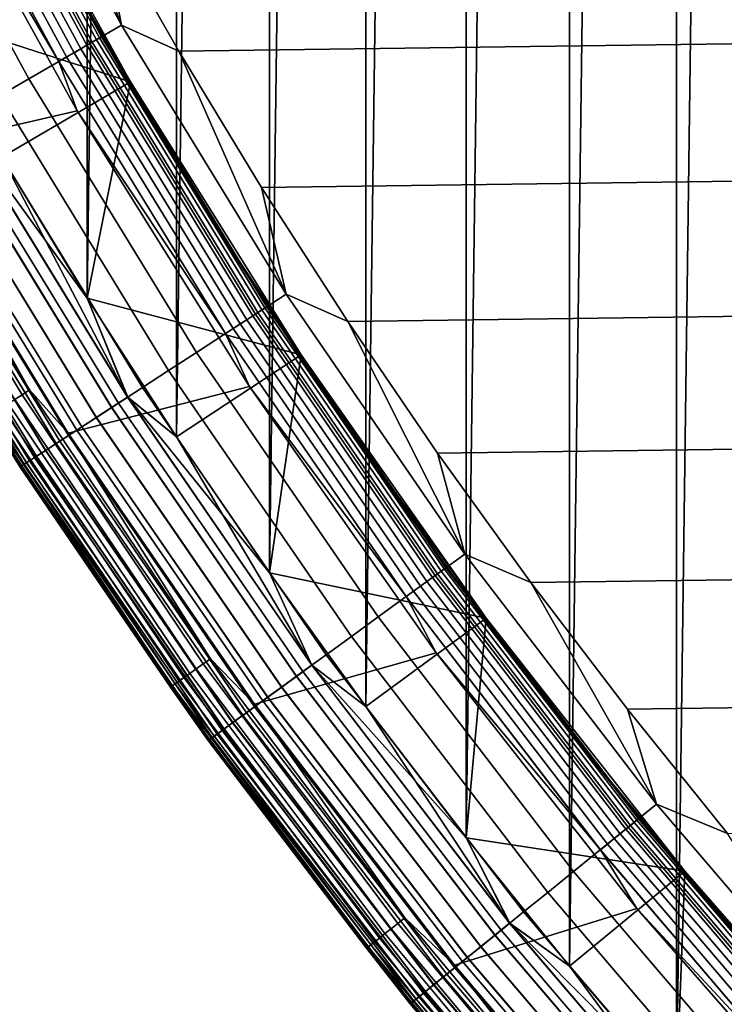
# Model space of a CAD drawing. Header units: metres. Extents: x -22 to 239, y -22 to 22.
# Tile 3 of 256: x -18.03 to -15.64, y -13.53 to -10.19. Entities that reach past the tile are written whole.
import ezdxf

# ---------------------------------------------------------------- set-up
doc = ezdxf.new("R2010")
doc.units = ezdxf.units.M
doc.layers.add('solid_10_151_033_XXX', color=7, linetype='CONTINUOUS')

msp = doc.modelspace()

# ---------------------------------------------------------------- linework, layer by layer
at = {"layer": 'solid_10_151_033_XXX'}
for points in [[(-15.805073, -13.827495, 0.8), (-15.805086, 13.827479, 0.8), (-15.431365, 14.243348, 0.8)], [(-15.43135, -14.243364, 0.8), (-15.805073, -13.827495, 0.8), (-15.431365, 14.243348, 0.8)], [(-16.167583, -13.401836, 0.8), (-16.167597, 13.401821, 0.8), (-15.805086, 13.827479, 0.8)], [(-15.805073, -13.827495, 0.8), (-16.167583, -13.401836, 0.8), (-15.805086, 13.827479, 0.8)], [(-16.518682, -12.966614, 0.8), (-16.518694, 12.966599, 0.8), (-16.167597, 13.401821, 0.8)], [(-16.167583, -13.401836, 0.8), (-16.518682, -12.966614, 0.8), (-16.167597, 13.401821, 0.8)], [(-16.858013, -12.522273, 0.8), (-16.858023, 12.52226, 0.8), (-16.518694, 12.966599, 0.8)], [(-16.518682, -12.966614, 0.8), (-16.858013, -12.522273, 0.8), (-16.518694, 12.966599, 0.8)], [(-17.18544, -12.068995, 0.8), (-17.185448, 12.068983, 0.8), (-16.858023, 12.52226, 0.8)], [(-16.858013, -12.522273, 0.8), (-17.18544, -12.068995, 0.8), (-16.858023, 12.52226, 0.8)], [(-17.500664, -11.607183, 0.8), (-17.500671, 11.607172, 0.8), (-17.185448, 12.068983, 0.8)], [(-17.18544, -12.068995, 0.8), (-17.500664, -11.607183, 0.8), (-17.185448, 12.068983, 0.8)], [(-17.803457, -11.137186, 0.8), (-17.803465, 11.137174, 0.8), (-17.500671, 11.607172, 0.8)], [(-17.500664, -11.607183, 0.8), (-17.803457, -11.137186, 0.8), (-17.500671, 11.607172, 0.8)], [(-18.093668, -10.659227, 0.8), (-18.093681, 10.659207, 0.8), (-17.803465, 11.137174, 0.8)], [(-17.803457, -11.137186, 0.8), (-18.093668, -10.659227, 0.8), (-17.803465, 11.137174, 0.8)], [(-17.687538, -10.211905, 269.943604), (-18.197748, -9.272216, 269.943604), (-18.308418, -9.328606, 269.924103), (-17.795107, -10.27401, 269.924103)], [(-17.687538, -10.211905, 269.943604), (-18.016691, -9.353543, 269.950012), (-18.197748, -9.272216, 269.943604)], [(-18.274364, -9.311254, 213.388168), (-17.762007, -10.254899, 213.388168), (-17.772423, -10.260914, 213.359146), (-18.285082, -9.316714, 213.359146)], [(-17.762007, -10.254899, 213.388168), (-18.274364, -9.311254, 213.388168), (-18.267828, -9.307923, 213.418716), (-17.755653, -10.251231, 213.418716)], [(-17.755653, -10.251231, 213.418716), (-18.267828, -9.307923, 213.418716), (-18.265635, -9.306806, 213.449997), (-17.753521, -10.25, 213.449997)], [(-17.932804, -9.932996, 213.25), (-17.753521, -10.25, 213.449997), (-18.265635, -9.306806, 213.449997)], [(-17.795107, -10.27401, 269.924103), (-18.308418, -9.328606, 269.924103), (-18.416664, -9.383759, 269.891693), (-17.900316, -10.334753, 269.891693)], [(-18.339205, -9.344292, 213.288101), (-17.825029, -10.291285, 213.288101), (-17.848238, -10.304685, 213.271713), (-18.363083, -9.356458, 213.271713)], [(-18.317907, -9.33344, 213.308487), (-17.804329, -10.279334, 213.308487), (-17.825029, -10.291285, 213.288101), (-18.339205, -9.344292, 213.288101)], [(-18.299717, -9.324171, 213.332367), (-17.786648, -10.269126, 213.332367), (-17.804329, -10.279334, 213.308487), (-18.317907, -9.33344, 213.308487)], [(-18.285082, -9.316714, 213.359146), (-17.772423, -10.260914, 213.359146), (-17.786648, -10.269126, 213.332367), (-18.299717, -9.324171, 213.332367)], [(-18.388954, -9.36964, 213.25972), (-17.873384, -10.319202, 213.25972), (-17.899845, -10.33448, 213.252426), (-18.41618, -9.383512, 213.252426)], [(-18.363083, -9.356458, 213.271713), (-17.848238, -10.304685, 213.271713), (-17.873384, -10.319202, 213.25972), (-18.388954, -9.36964, 213.25972)], [(-17.687538, -10.211905, 269.943604), (-17.761213, -9.830017, 269.950012), (-18.016691, -9.353543, 269.950012)], [(-17.493086, -10.299607, 269.950012), (17.761211, -9.830024, 269.950012), (18.016687, -9.35355, 269.950012), (-17.761213, -9.830017, 269.950012)], [(-17.900316, -10.334753, 269.891693), (-18.416664, -9.383759, 269.891693), (-18.521296, -9.437072, 269.846771), (-18.002014, -10.393468, 269.846771)], [(-18.41618, -9.383512, 213.252426), (-17.899845, -10.33448, 213.252426), (-18.372084, -9.537113, 213.25)], [(-18.002014, -10.393468, 269.846771), (-18.521296, -9.437072, 269.846771), (-18.621164, -9.487957, 269.789795), (-18.099083, -10.449511, 269.789795)], [(-17.656637, -10.404134, 212.800003), (-18.185379, -9.449594, 212.800003), (-18.371016, -10.173775, 212.800003)], [(-17.656652, -10.404104, 213.25), (-18.18536, -9.449625, 213.25), (-18.185379, -9.449594, 212.800003), (-17.656637, -10.404134, 212.800003)], [(-17.932804, -9.932996, 213.25), (-18.18536, -9.449625, 213.25), (-17.656652, -10.404104, 213.25)], [(-18.372084, -9.537113, 213.25), (-17.8382, -10.501841, 213.25), (-18.450424, -10.642923, 213.25), (-18.982393, -9.66223, 213.25)], [(-17.899845, -10.33448, 213.252426), (-17.8382, -10.501841, 213.25), (-18.372084, -9.537113, 213.25)], [(-17.687538, -10.211905, 269.943604), (-17.493086, -10.299607, 269.950012), (-17.761213, -9.830017, 269.950012)], [(-17.212582, -10.761828, 269.950012), (17.493082, -10.299614, 269.950012), (17.761211, -9.830024, 269.950012), (-17.493086, -10.299607, 269.950012)], [(-17.661932, -10.407025, 213.25), (-17.932804, -9.932996, 213.25), (-17.656652, -10.404104, 213.25)], [(-17.661932, -10.407025, 213.25), (-17.753521, -10.25, 213.449997), (-17.932804, -9.932996, 213.25)], [(-18.243053, -10.532632, 212.795715), (-18.093679, -10.659208, 212.800003), (-17.656637, -10.404134, 212.800003), (-18.371016, -10.173775, 212.800003)], [(-17.128847, -11.123604, 269.943604), (-17.687538, -10.211905, 269.943604), (-17.795107, -10.27401, 269.924103), (-17.233019, -11.191253, 269.924103)], [(-17.128847, -11.123604, 269.943604), (-17.493086, -10.299607, 269.950012), (-17.687538, -10.211905, 269.943604)], [(-17.233019, -11.191253, 269.924103), (-17.795107, -10.27401, 269.924103), (-17.900316, -10.334753, 269.891693), (-17.334906, -11.25742, 269.891693)], [(-17.804329, -10.279334, 213.308487), (-17.241949, -11.197053, 213.308487), (-17.261995, -11.210072, 213.288101), (-17.825029, -10.291285, 213.288101)], [(-17.786648, -10.269126, 213.332367), (-17.224827, -11.185934, 213.332367), (-17.241949, -11.197053, 213.308487), (-17.804329, -10.279334, 213.308487)], [(-17.772423, -10.260914, 213.359146), (-17.211052, -11.176989, 213.359146), (-17.224827, -11.185934, 213.332367), (-17.786648, -10.269126, 213.332367)], [(-17.762007, -10.254899, 213.388168), (-17.200964, -11.170437, 213.388168), (-17.211052, -11.176989, 213.359146), (-17.772423, -10.260914, 213.359146)], [(-17.200964, -11.170437, 213.388168), (-17.762007, -10.254899, 213.388168), (-17.755653, -10.251231, 213.418716), (-17.194811, -11.166441, 213.418716)], [(-17.194811, -11.166441, 213.418716), (-17.755653, -10.251231, 213.418716), (-17.753521, -10.25, 213.449997), (-17.192747, -11.1651, 213.449997)], [(-17.378498, -10.873713, 213.25), (-17.192747, -11.1651, 213.449997), (-17.753521, -10.25, 213.449997)], [(-17.378498, -10.873713, 213.25), (-17.753521, -10.25, 213.449997), (-17.661932, -10.407025, 213.25)], [(-17.848238, -10.304685, 213.271713), (-17.284472, -11.224668, 213.271713), (-17.308823, -11.240481, 213.25972), (-17.873384, -10.319202, 213.25972)], [(-17.825029, -10.291285, 213.288101), (-17.261995, -11.210072, 213.288101), (-17.284472, -11.224668, 213.271713), (-17.848238, -10.304685, 213.271713)], [(-17.128847, -11.123604, 269.943604), (-17.212582, -10.761828, 269.950012), (-17.493086, -10.299607, 269.950012)], [(-16.919888, -11.21639, 269.950012), (17.212578, -10.761835, 269.950012), (17.493082, -10.299614, 269.950012), (-17.212582, -10.761828, 269.950012)], [(-17.334906, -11.25742, 269.891693), (-17.900316, -10.334753, 269.891693), (-18.002014, -10.393468, 269.846771), (-17.433392, -11.321377, 269.846771)], [(-17.873384, -10.319202, 213.25972), (-17.308823, -11.240481, 213.25972), (-17.33445, -11.257123, 213.252426), (-17.899845, -10.33448, 213.252426)], [(-17.899845, -10.33448, 213.252426), (-17.33445, -11.257123, 213.252426), (-17.8382, -10.501841, 213.25)], [(-17.433392, -11.321377, 269.846771), (-18.002014, -10.393468, 269.846771), (-18.099083, -10.449511, 269.789795), (-17.527393, -11.382422, 269.789795)], [(-17.656637, -10.404134, 212.800003), (-18.093679, -10.659208, 212.800003), (-17.803463, -11.137175, 212.800003)], [(-17.07795, -11.329003, 212.800003), (-17.656637, -10.404134, 212.800003), (-17.803463, -11.137175, 212.800003)], [(-17.378498, -10.873713, 213.25), (-17.661932, -10.407025, 213.25), (-17.656652, -10.404104, 213.25)], [(-17.077923, -11.329049, 213.25), (-17.656652, -10.404104, 213.25), (-17.656637, -10.404134, 212.800003), (-17.07795, -11.329003, 212.800003)], [(-17.378498, -10.873713, 213.25), (-17.656652, -10.404104, 213.25), (-17.077923, -11.329049, 213.25)], [(-17.527393, -11.382422, 269.789795), (-18.099083, -10.449511, 269.789795), (-18.190456, -10.502264, 269.721405), (-17.615881, -11.439886, 269.721405)], [(-18.024593, -11.464814, 213.259796), (-18.590889, -10.521729, 213.259796), (-18.564304, -10.506684, 213.252457), (-17.998819, -11.448421, 213.252457)], [(-17.998819, -11.448421, 213.252457), (-18.564304, -10.506684, 213.252457), (-18.450424, -10.642923, 213.25)], [(-17.8382, -10.501841, 213.25), (-17.253687, -11.436793, 213.25), (-17.867847, -11.594396, 213.25), (-18.450424, -10.642923, 213.25)], [(-17.615881, -11.439886, 269.721405), (-18.190456, -10.502264, 269.721405), (-18.275131, -10.551151, 269.642365), (-17.69788, -11.493138, 269.642365)], [(-17.33445, -11.257123, 213.252426), (-17.253687, -11.436793, 213.25), (-17.8382, -10.501841, 213.25)], [(-18.04908, -11.48039, 213.27182), (-18.616144, -10.536024, 213.27182), (-18.590889, -10.521729, 213.259796), (-18.024593, -11.464814, 213.259796)], [(-17.666817, -11.472964, 212.795715), (-18.243053, -10.532632, 212.795715), (-18.29866, -10.564736, 212.782944), (-17.720667, -11.507936, 212.782944)], [(-17.720137, -11.507591, 0.816885), (-18.298113, -10.564421, 0.816885), (-18.242491, -10.532307, 0.804193), (-17.666271, -11.472611, 0.804193)], [(-17.666817, -11.472964, 212.795715), (-18.093679, -10.659208, 212.800003), (-18.243053, -10.532632, 212.795715)], [(-18.242491, -10.532307, 0.804193), (-18.093668, -10.659227, 0.8), (-17.803457, -11.137186, 0.8)], [(-17.666271, -11.472611, 0.804193), (-18.242491, -10.532307, 0.804193), (-17.803457, -11.137186, 0.8)], [(-17.720667, -11.507936, 212.782944), (-18.29866, -10.564736, 212.782944), (-18.352345, -10.595732, 212.761887), (-17.772655, -11.541698, 212.761887)], [(-17.69788, -11.493138, 269.642365), (-18.275131, -10.551151, 269.642365), (-18.352177, -10.595634, 269.553528), (-17.772493, -11.541593, 269.553528)], [(-17.772148, -11.541368, 0.83786), (-18.351822, -10.595428, 0.83786), (-18.298113, -10.564421, 0.816885), (-17.720137, -11.507591, 0.816885)], [(-17.772493, -11.541593, 269.553528), (-18.352177, -10.595634, 269.553528), (-18.420752, -10.635225, 269.455841), (-17.838902, -11.584718, 269.455841)], [(-17.772655, -11.541698, 212.761887), (-18.352345, -10.595732, 212.761887), (-18.403187, -10.625085, 212.73291), (-17.821892, -11.573672, 212.73291)], [(-17.821417, -11.573363, 0.866758), (-18.402697, -10.624802, 0.866758), (-18.351822, -10.595428, 0.83786), (-17.772148, -11.541368, 0.83786)], [(-17.838902, -11.584718, 269.455841), (-18.420752, -10.635225, 269.455841), (-18.480099, -10.66949, 269.350433), (-17.896374, -11.622041, 269.350433)], [(-17.998819, -11.448421, 213.252457), (-18.450424, -10.642923, 213.25), (-17.867847, -11.594396, 213.25)], [(-17.821892, -11.573672, 212.73291), (-18.403187, -10.625085, 212.73291), (-18.450315, -10.652294, 212.696518), (-17.867531, -11.603311, 212.696518)], [(-17.867096, -11.603027, 0.903084), (-18.449865, -10.652035, 0.903084), (-18.402697, -10.624802, 0.866758), (-17.821417, -11.573363, 0.866758)], [(-17.908791, -11.630105, 212.65332), (-18.49292, -10.676892, 212.65332), (-18.530272, -10.698458, 212.604065), (-17.944963, -11.653596, 212.604065)], [(-17.94463, -11.653378, 0.995412), (-18.529928, -10.698258, 0.995412), (-18.492519, -10.676661, 0.946215), (-17.908403, -11.629852, 0.946215)], [(-17.896374, -11.622041, 269.350433), (-18.480099, -10.66949, 269.350433), (-18.529568, -10.69805, 269.238434), (-17.944281, -11.653152, 269.238434)], [(-17.867531, -11.603311, 212.696518), (-18.450315, -10.652294, 212.696518), (-18.49292, -10.676892, 212.65332), (-17.908791, -11.630105, 212.65332)], [(-17.908403, -11.629852, 0.946215), (-18.492519, -10.676661, 0.946215), (-18.449865, -10.652035, 0.903084), (-17.867096, -11.603027, 0.903084)], [(-17.666817, -11.472964, 212.795715), (-17.803463, -11.137175, 212.800003), (-18.093679, -10.659208, 212.800003)], [(-17.97543, -11.67338, 212.549606), (-18.561731, -10.71662, 212.549606), (-18.586758, -10.73107, 212.49086), (-17.999664, -11.689119, 212.49086)], [(-17.999454, -11.688983, 1.108537), (-18.586542, -10.730945, 1.108537), (-18.561449, -10.716457, 1.04983), (-17.975155, -11.673202, 1.04983)], [(-17.944281, -11.653152, 269.238434), (-18.529568, -10.69805, 269.238434), (-18.568615, -10.720595, 269.121063), (-17.982096, -11.677709, 269.121063)], [(-17.944963, -11.653596, 212.604065), (-18.530272, -10.698458, 212.604065), (-18.561731, -10.71662, 212.549606), (-17.97543, -11.67338, 212.549606)], [(-17.975155, -11.673202, 1.04983), (-18.561449, -10.716457, 1.04983), (-18.529928, -10.698258, 0.995412), (-17.94463, -11.653378, 0.995412)], [(-18.615841, -10.747861, 1.234737), (-18.02783, -11.70741, 1.234737), (-18.031418, -11.70974, 1.3), (-18.619547, -10.75, 1.3)], [(-18.027901, -11.707456, 212.364609), (-18.615915, -10.747904, 212.364609), (-18.619547, -10.75, 212.300003), (-18.031418, -11.70974, 212.300003)], [(-18.031418, -11.70974, 212.300003), (-18.619547, -10.75, 212.300003), (-18.619547, -10.75, 1.3), (-18.031418, -11.70974, 1.3)], [(-18.619547, -10.75, 213.449997), (-18.031418, -11.709739, 213.449997), (-18.031412, -11.709745, 268.75), (-18.619543, -10.750007, 268.75)], [(-18.13913, -11.537667, 213.418961), (-18.031418, -11.709739, 213.449997), (-18.619547, -10.75, 213.449997)], [(-18.025904, -11.706159, 268.875427), (-18.613853, -10.746713, 268.875427), (-18.619543, -10.750007, 268.75), (-18.031412, -11.709745, 268.75)], [(-18.017256, -11.700543, 212.428833), (-18.604923, -10.741557, 212.428833), (-18.615915, -10.747904, 212.364609), (-18.027901, -11.707456, 212.364609)], [(-18.02783, -11.70741, 1.234737), (-18.615841, -10.747861, 1.234737), (-18.604776, -10.741473, 1.170527), (-18.017115, -11.700451, 1.170527)], [(-18.009403, -11.695443, 268.999603), (-18.596813, -10.736876, 268.999603), (-18.613853, -10.746713, 268.875427), (-18.025904, -11.706159, 268.875427)], [(-17.999664, -11.689119, 212.49086), (-18.586758, -10.73107, 212.49086), (-18.604923, -10.741557, 212.428833), (-18.017256, -11.700543, 212.428833)], [(-18.017115, -11.700451, 1.170527), (-18.604776, -10.741473, 1.170527), (-18.586542, -10.730945, 1.108537), (-17.999454, -11.688983, 1.108537)], [(-17.982096, -11.677709, 269.121063), (-18.568615, -10.720595, 269.121063), (-18.596813, -10.736876, 268.999603), (-18.009403, -11.695443, 268.999603)], [(-17.128847, -11.123604, 269.943604), (-16.919888, -11.21639, 269.950012), (-17.212582, -10.761828, 269.950012)], [(-16.615171, -11.663021, 269.950012), (16.919884, -11.216396, 269.950012), (17.212578, -10.761835, 269.950012), (-16.919888, -11.21639, 269.950012)], [(-17.082794, -11.332615, 213.25), (-17.378498, -10.873713, 213.25), (-17.077923, -11.329049, 213.25)], [(-17.082794, -11.332615, 213.25), (-17.192747, -11.1651, 213.449997), (-17.378498, -10.873713, 213.25)], [(-17.666817, -11.472964, 212.795715), (-17.500671, -11.607172, 212.800003), (-17.07795, -11.329003, 212.800003), (-17.803463, -11.137175, 212.800003)], [(-17.666271, -11.472611, 0.804193), (-17.803457, -11.137186, 0.8), (-17.500664, -11.607183, 0.8)], [(-16.523209, -12.004814, 269.943604), (-17.128847, -11.123604, 269.943604), (-17.233019, -11.191253, 269.924103), (-16.623697, -12.077823, 269.924103)], [(-16.523209, -12.004814, 269.943604), (-16.919888, -11.21639, 269.950012), (-17.128847, -11.123604, 269.943604)], [(-17.211052, -11.176989, 213.359146), (-16.602507, -12.062428, 213.359146), (-16.615795, -12.072082, 213.332367), (-17.224827, -11.185934, 213.332367)], [(-17.200964, -11.170437, 213.388168), (-16.592775, -12.055357, 213.388168), (-16.602507, -12.062428, 213.359146), (-17.211052, -11.176989, 213.359146)], [(-16.592775, -12.055357, 213.388168), (-17.200964, -11.170437, 213.388168), (-17.194811, -11.166441, 213.418716), (-16.58684, -12.051045, 213.418716)], [(-16.58684, -12.051045, 213.418716), (-17.194811, -11.166441, 213.418716), (-17.192747, -11.1651, 213.449997), (-16.584848, -12.049598, 213.449997)], [(-16.77508, -11.783322, 213.25), (-16.584848, -12.049598, 213.449997), (-17.192747, -11.1651, 213.449997)], [(-16.77508, -11.783322, 213.25), (-17.192747, -11.1651, 213.449997), (-17.082794, -11.332615, 213.25)], [(-16.623697, -12.077823, 269.924103), (-17.233019, -11.191253, 269.924103), (-17.334906, -11.25742, 269.891693), (-16.721981, -12.149231, 269.891693)], [(-17.261995, -11.210072, 213.288101), (-16.651649, -12.098131, 213.288101), (-16.67333, -12.113884, 213.271713), (-17.284472, -11.224668, 213.271713)], [(-17.241949, -11.197053, 213.308487), (-16.632311, -12.084082, 213.308487), (-16.651649, -12.098131, 213.288101), (-17.261995, -11.210072, 213.288101)], [(-17.224827, -11.185934, 213.332367), (-16.615795, -12.072082, 213.332367), (-16.632311, -12.084082, 213.308487), (-17.241949, -11.197053, 213.308487)], [(-16.523209, -12.004814, 269.943604), (-16.615171, -11.663021, 269.950012), (-16.919888, -11.21639, 269.950012)], [(-16.298723, -12.101304, 269.950012), (16.615166, -11.663028, 269.950012), (16.919884, -11.216396, 269.950012), (-16.615171, -11.663021, 269.950012)], [(-17.308823, -11.240481, 213.25972), (-16.696821, -12.130951, 213.25972), (-16.72154, -12.148911, 213.252426), (-17.33445, -11.257123, 213.252426)], [(-17.284472, -11.224668, 213.271713), (-16.67333, -12.113884, 213.271713), (-16.696821, -12.130951, 213.25972), (-17.308823, -11.240481, 213.25972)], [(-16.721981, -12.149231, 269.891693), (-17.334906, -11.25742, 269.891693), (-17.433392, -11.321377, 269.846771), (-16.816984, -12.218254, 269.846771)], [(-17.33445, -11.257123, 213.252426), (-16.72154, -12.148911, 213.252426), (-17.253687, -11.436793, 213.25)], [(-16.816984, -12.218254, 269.846771), (-17.433392, -11.321377, 269.846771), (-17.527393, -11.382422, 269.789795), (-16.907663, -12.284136, 269.789795)], [(-17.07795, -11.329003, 212.800003), (-17.500671, -11.607172, 212.800003), (-17.18545, -12.068983, 212.800003)], [(-16.450748, -12.221934, 212.800003), (-17.07795, -11.329003, 212.800003), (-17.18545, -12.068983, 212.800003)], [(-17.082794, -11.332615, 213.25), (-17.077923, -11.329049, 213.25), (-16.770258, -11.779695, 213.25), (-16.77508, -11.783322, 213.25)], [(-16.770258, -11.779695, 213.25), (-17.077923, -11.329049, 213.25), (-17.07795, -11.329003, 212.800003), (-16.450748, -12.221934, 212.800003)], [(-16.907663, -12.284136, 269.789795), (-17.527393, -11.382422, 269.789795), (-17.615881, -11.439886, 269.721405), (-16.993021, -12.346152, 269.721405)], [(-17.4105, -12.377497, 213.259796), (-18.024593, -11.464814, 213.259796), (-17.998819, -11.448421, 213.252457), (-17.385603, -12.359797, 213.252457)], [(-17.385603, -12.359797, 213.252457), (-17.998819, -11.448421, 213.252457), (-17.867847, -11.594396, 213.25)], [(-17.253687, -11.436793, 213.25), (-16.620275, -12.339223, 213.25), (-17.236294, -12.513997, 213.25), (-17.867847, -11.594396, 213.25)], [(-16.993021, -12.346152, 269.721405), (-17.615881, -11.439886, 269.721405), (-17.69788, -11.493138, 269.642365), (-17.072121, -12.403623, 269.642365)], [(-16.72154, -12.148911, 213.252426), (-16.620275, -12.339223, 213.25), (-17.253687, -11.436793, 213.25)], [(-17.455978, -12.409828, 213.288254), (-18.071676, -11.494762, 213.288254), (-18.04908, -11.48039, 213.27182), (-17.434153, -12.394312, 213.27182)], [(-17.434153, -12.394312, 213.27182), (-18.04908, -11.48039, 213.27182), (-18.024593, -11.464814, 213.259796), (-17.4105, -12.377497, 213.259796)], [(-17.042156, -12.381851, 212.795715), (-17.666817, -11.472964, 212.795715), (-17.720667, -11.507936, 212.782944), (-17.094103, -12.419593, 212.782944)], [(-17.093592, -12.419221, 0.816885), (-17.720137, -11.507591, 0.816885), (-17.666271, -11.472611, 0.804193), (-17.041632, -12.38147, 0.804193)], [(-17.042156, -12.381851, 212.795715), (-17.500671, -11.607172, 212.800003), (-17.666817, -11.472964, 212.795715)], [(-17.666271, -11.472611, 0.804193), (-17.500664, -11.607183, 0.8), (-17.18544, -12.068995, 0.8)], [(-17.041632, -12.38147, 0.804193), (-17.666271, -11.472611, 0.804193), (-17.18544, -12.068995, 0.8)], [(-17.505413, -12.444973, 213.359375), (-18.122854, -11.527315, 213.359375), (-18.109022, -11.518517, 213.332565), (-17.492054, -12.435475, 213.332565)], [(-17.492054, -12.435475, 213.332565), (-18.109022, -11.518517, 213.332565), (-18.091822, -11.507577, 213.30867), (-17.475439, -12.423663, 213.30867)], [(-17.475439, -12.423663, 213.30867), (-18.091822, -11.507577, 213.30867), (-18.071676, -11.494762, 213.288254), (-17.455978, -12.409828, 213.288254)], [(-17.094103, -12.419593, 212.782944), (-17.720667, -11.507936, 212.782944), (-17.772655, -11.541698, 212.761887), (-17.144253, -12.456029, 212.761887)], [(-17.072121, -12.403623, 269.642365), (-17.69788, -11.493138, 269.642365), (-17.772493, -11.541593, 269.553528), (-17.144096, -12.455915, 269.553528)], [(-17.143764, -12.455674, 0.83786), (-17.772148, -11.541368, 0.83786), (-17.720137, -11.507591, 0.816885), (-17.093592, -12.419221, 0.816885)], [(-17.521133, -12.456149, 213.418961), (-18.13913, -11.537667, 213.418961), (-18.132973, -11.533751, 213.388412), (-17.515186, -12.451921, 213.388412)], [(-17.521133, -12.456149, 213.418961), (-18.031418, -11.709739, 213.449997), (-18.13913, -11.537667, 213.418961)], [(-17.515186, -12.451921, 213.388412), (-18.132973, -11.533751, 213.388412), (-18.122854, -11.527315, 213.359375), (-17.505413, -12.444973, 213.359375)], [(-17.144096, -12.455915, 269.553528), (-17.772493, -11.541593, 269.553528), (-17.838902, -11.584718, 269.455841), (-17.208157, -12.502458, 269.455841)], [(-17.144253, -12.456029, 212.761887), (-17.772655, -11.541698, 212.761887), (-17.821892, -11.573672, 212.73291), (-17.19175, -12.490537, 212.73291)], [(-17.19129, -12.490203, 0.866758), (-17.821417, -11.573363, 0.866758), (-17.772148, -11.541368, 0.83786), (-17.143764, -12.455674, 0.83786)], [(-17.208157, -12.502458, 269.455841), (-17.838902, -11.584718, 269.455841), (-17.896374, -11.622041, 269.350433), (-17.263597, -12.542737, 269.350433)], [(-17.19175, -12.490537, 212.73291), (-17.821892, -11.573672, 212.73291), (-17.867531, -11.603311, 212.696518), (-17.235775, -12.522523, 212.696518)], [(-17.235353, -12.522218, 0.903084), (-17.867096, -11.603027, 0.903084), (-17.821417, -11.573363, 0.866758), (-17.19129, -12.490203, 0.866758)], [(-17.235775, -12.522523, 212.696518), (-17.867531, -11.603311, 212.696518), (-17.908791, -11.630105, 212.65332), (-17.275576, -12.551439, 212.65332)], [(-17.2752, -12.551167, 0.946215), (-17.908403, -11.629852, 0.946215), (-17.867096, -11.603027, 0.903084), (-17.235353, -12.522218, 0.903084)], [(-17.385603, -12.359797, 213.252457), (-17.867847, -11.594396, 213.25), (-17.236294, -12.513997, 213.25)], [(-17.042156, -12.381851, 212.795715), (-17.18545, -12.068983, 212.800003), (-17.500671, -11.607172, 212.800003)], [(-17.275576, -12.551439, 212.65332), (-17.908791, -11.630105, 212.65332), (-17.944963, -11.653596, 212.604065), (-17.310469, -12.576792, 212.604065)], [(-17.310146, -12.576557, 0.995412), (-17.94463, -11.653378, 0.995412), (-17.908403, -11.629852, 0.946215), (-17.2752, -12.551167, 0.946215)], [(-17.263597, -12.542737, 269.350433), (-17.896374, -11.622041, 269.350433), (-17.944281, -11.653152, 269.238434), (-17.309809, -12.576313, 269.238434)], [(-17.346287, -12.602816, 269.121063), (-17.982096, -11.677709, 269.121063), (-18.009403, -11.695443, 268.999603), (-17.372629, -12.621954, 268.999603)], [(-17.339857, -12.598144, 212.549606), (-17.97543, -11.67338, 212.549606), (-17.999664, -11.689119, 212.49086), (-17.363235, -12.615129, 212.49086)], [(-17.363033, -12.614983, 1.108537), (-17.999454, -11.688983, 1.108537), (-17.975155, -11.673202, 1.04983), (-17.339592, -12.597951, 1.04983)], [(-17.309809, -12.576313, 269.238434), (-17.944281, -11.653152, 269.238434), (-17.982096, -11.677709, 269.121063), (-17.346287, -12.602816, 269.121063)], [(-17.310469, -12.576792, 212.604065), (-17.944963, -11.653596, 212.604065), (-17.97543, -11.67338, 212.549606), (-17.339857, -12.598144, 212.549606)], [(-17.339592, -12.597951, 1.04983), (-17.975155, -11.673202, 1.04983), (-17.94463, -11.653378, 0.995412), (-17.310146, -12.576557, 0.995412)], [(-16.523209, -12.004814, 269.943604), (-16.298723, -12.101304, 269.950012), (-16.615171, -11.663021, 269.950012)], [(-15.970719, -12.531007, 269.950012), (16.298719, -12.10131, 269.950012), (16.615166, -11.663028, 269.950012), (-16.298723, -12.101304, 269.950012)], [(-18.02783, -11.70741, 1.234737), (-17.390406, -12.634869, 1.234737), (-17.393866, -12.637383, 1.3), (-18.031418, -11.70974, 1.3)], [(-17.390474, -12.634918, 212.364609), (-18.027901, -11.707456, 212.364609), (-18.031418, -11.70974, 212.300003), (-17.393866, -12.637383, 212.300003)], [(-18.031418, -11.709739, 213.449997), (-17.393866, -12.637383, 213.449997), (-17.393862, -12.637389, 268.75), (-18.031412, -11.709745, 268.75)], [(-17.521133, -12.456149, 213.418961), (-17.393866, -12.637383, 213.449997), (-18.031418, -11.709739, 213.449997)], [(-17.393866, -12.637383, 212.300003), (-18.031418, -11.70974, 212.300003), (-18.031418, -11.70974, 1.3), (-17.393866, -12.637383, 1.3)], [(-17.388548, -12.633519, 268.875427), (-18.025904, -11.706159, 268.875427), (-18.031412, -11.709745, 268.75), (-17.393862, -12.637389, 268.75)], [(-17.380205, -12.627459, 212.428833), (-18.017256, -11.700543, 212.428833), (-18.027901, -11.707456, 212.364609), (-17.390474, -12.634918, 212.364609)], [(-17.390406, -12.634869, 1.234737), (-18.02783, -11.70741, 1.234737), (-18.017115, -11.700451, 1.170527), (-17.380068, -12.627358, 1.170527)], [(-17.372629, -12.621954, 268.999603), (-18.009403, -11.695443, 268.999603), (-18.025904, -11.706159, 268.875427), (-17.388548, -12.633519, 268.875427)], [(-17.363235, -12.615129, 212.49086), (-17.999664, -11.689119, 212.49086), (-18.017256, -11.700543, 212.428833), (-17.380205, -12.627459, 212.428833)], [(-17.380068, -12.627358, 1.170527), (-18.017115, -11.700451, 1.170527), (-17.999454, -11.688983, 1.108537), (-17.363033, -12.614983, 1.108537)], [(-16.77508, -11.783322, 213.25), (-16.770258, -11.779695, 213.25), (-16.45075, -12.22193, 213.25), (-16.455645, -12.225461, 213.25)], [(-16.455645, -12.225461, 213.25), (-16.584848, -12.049598, 213.449997), (-16.77508, -11.783322, 213.25)], [(-16.45075, -12.22193, 213.25), (-16.770258, -11.779695, 213.25), (-16.450748, -12.221934, 212.800003)], [(-15.872281, -12.85312, 269.943604), (-16.523209, -12.004814, 269.943604), (-16.623697, -12.077823, 269.924103), (-15.96881, -12.931287, 269.924103)], [(-15.872281, -12.85312, 269.943604), (-16.298723, -12.101304, 269.950012), (-16.523209, -12.004814, 269.943604)], [(-15.939107, -12.907234, 213.388168), (-16.592775, -12.055357, 213.388168), (-16.58684, -12.051045, 213.418716), (-15.933406, -12.902617, 213.418716)], [(-15.933406, -12.902617, 213.418716), (-16.58684, -12.051045, 213.418716), (-16.584848, -12.049598, 213.449997), (-15.931492, -12.901068, 213.449997)], [(-16.124516, -12.658987, 213.25), (-15.931492, -12.901068, 213.449997), (-16.584848, -12.049598, 213.449997)], [(-16.124516, -12.658987, 213.25), (-16.584848, -12.049598, 213.449997), (-16.455645, -12.225461, 213.25)], [(-17.042156, -12.381851, 212.795715), (-16.858025, -12.522259, 212.800003), (-16.450748, -12.221934, 212.800003), (-17.18545, -12.068983, 212.800003)], [(-17.041632, -12.38147, 0.804193), (-17.18544, -12.068995, 0.8), (-16.858013, -12.522273, 0.8)], [(-15.96881, -12.931287, 269.924103), (-16.623697, -12.077823, 269.924103), (-16.721981, -12.149231, 269.891693), (-16.063223, -13.007741, 269.891693)], [(-16.632311, -12.084082, 213.308487), (-15.977085, -12.937988, 213.308487), (-15.995661, -12.953031, 213.288101), (-16.651649, -12.098131, 213.288101)], [(-16.615795, -12.072082, 213.332367), (-15.96122, -12.92514, 213.332367), (-15.977085, -12.937988, 213.308487), (-16.632311, -12.084082, 213.308487)], [(-16.602507, -12.062428, 213.359146), (-15.948455, -12.914804, 213.359146), (-15.96122, -12.92514, 213.332367), (-16.615795, -12.072082, 213.332367)], [(-16.592775, -12.055357, 213.388168), (-15.939107, -12.907234, 213.388168), (-15.948455, -12.914804, 213.359146), (-16.602507, -12.062428, 213.359146)], [(-16.67333, -12.113884, 213.271713), (-16.016489, -12.969896, 213.271713), (-16.039053, -12.98817, 213.25972), (-16.696821, -12.130951, 213.25972)], [(-16.651649, -12.098131, 213.288101), (-15.995661, -12.953031, 213.288101), (-16.016489, -12.969896, 213.271713), (-16.67333, -12.113884, 213.271713)], [(-15.872281, -12.85312, 269.943604), (-15.970719, -12.531007, 269.950012), (-16.298723, -12.101304, 269.950012)], [(-15.631357, -12.951859, 269.950012), (15.970715, -12.531013, 269.950012), (16.298719, -12.10131, 269.950012), (-15.970719, -12.531007, 269.950012)], [(-16.063223, -13.007741, 269.891693), (-16.721981, -12.149231, 269.891693), (-16.816984, -12.218254, 269.846771), (-16.154484, -13.081642, 269.846771)], [(-16.696821, -12.130951, 213.25972), (-16.039053, -12.98817, 213.25972), (-16.062799, -13.007399, 213.252426), (-16.72154, -12.148911, 213.252426)], [(-16.72154, -12.148911, 213.252426), (-16.062799, -13.007399, 213.252426), (-16.620275, -12.339223, 213.25)], [(-16.154484, -13.081642, 269.846771), (-16.816984, -12.218254, 269.846771), (-16.907663, -12.284136, 269.789795), (-16.241589, -13.15218, 269.789795)], [(-16.450748, -12.221934, 212.800003), (-16.858025, -12.522259, 212.800003), (-16.518696, -12.966599, 212.800003)], [(-15.77693, -13.080182, 212.800003), (-16.450748, -12.221934, 212.800003), (-16.518696, -12.966599, 212.800003)], [(-16.124516, -12.658987, 213.25), (-16.455645, -12.225461, 213.25), (-16.45075, -12.22193, 213.25)], [(-15.776939, -13.080173, 213.25), (-16.45075, -12.22193, 213.25), (-16.450748, -12.221934, 212.800003), (-15.77693, -13.080182, 212.800003)], [(-16.124516, -12.658987, 213.25), (-16.45075, -12.22193, 213.25), (-15.776939, -13.080173, 213.25)], [(-16.241589, -13.15218, 269.789795), (-16.907663, -12.284136, 269.789795), (-16.993021, -12.346152, 269.721405), (-16.323586, -13.218578, 269.721405)], [(-16.620275, -12.339223, 213.25), (-15.939783, -13.206563, 213.25), (-16.557497, -13.399225, 213.25), (-17.236294, -12.513997, 213.25)], [(-16.323586, -13.218578, 269.721405), (-16.993021, -12.346152, 269.721405), (-17.072121, -12.403623, 269.642365), (-16.399569, -13.280109, 269.642365)], [(-16.062799, -13.007399, 213.252426), (-15.939783, -13.206563, 213.25), (-16.620275, -12.339223, 213.25)], [(-16.772993, -13.275367, 213.27182), (-17.434153, -12.394312, 213.27182), (-17.4105, -12.377497, 213.259796), (-16.750237, -13.257357, 213.259796)], [(-16.750237, -13.257357, 213.259796), (-17.4105, -12.377497, 213.259796), (-17.385603, -12.359797, 213.252457), (-16.726284, -13.238399, 213.252457)], [(-16.726284, -13.238399, 213.252457), (-17.385603, -12.359797, 213.252457), (-17.236294, -12.513997, 213.25)], [(-16.370785, -13.2568, 212.795715), (-17.042156, -12.381851, 212.795715), (-17.094103, -12.419593, 212.782944), (-16.420685, -13.297208, 212.782944)], [(-16.420193, -13.29681, 0.816885), (-17.093592, -12.419221, 0.816885), (-17.041632, -12.38147, 0.804193), (-16.370279, -13.256392, 0.804193)], [(-16.370785, -13.2568, 212.795715), (-16.858025, -12.522259, 212.800003), (-17.042156, -12.381851, 212.795715)], [(-17.041632, -12.38147, 0.804193), (-16.858013, -12.522273, 0.8), (-16.518682, -12.966614, 0.8)], [(-16.370279, -13.256392, 0.804193), (-17.041632, -12.38147, 0.804193), (-16.518682, -12.966614, 0.8)], [(-16.812714, -13.306805, 213.30867), (-17.475439, -12.423663, 213.30867), (-17.455978, -12.409828, 213.288254), (-16.793991, -13.291986, 213.288254)], [(-16.793991, -13.291986, 213.288254), (-17.455978, -12.409828, 213.288254), (-17.434153, -12.394312, 213.27182), (-16.772993, -13.275367, 213.27182)], [(-16.420685, -13.297208, 212.782944), (-17.094103, -12.419593, 212.782944), (-17.144253, -12.456029, 212.761887), (-16.468859, -13.33622, 212.761887)], [(-16.399569, -13.280109, 269.642365), (-17.072121, -12.403623, 269.642365), (-17.144096, -12.455915, 269.553528), (-16.46871, -13.336098, 269.553528)], [(-16.46839, -13.335839, 0.83786), (-17.143764, -12.455674, 0.83786), (-17.093592, -12.419221, 0.816885), (-16.420193, -13.29681, 0.816885)], [(-16.856676, -13.3416, 213.418961), (-17.521133, -12.456149, 213.418961), (-17.515186, -12.451921, 213.388412), (-16.850954, -13.337071, 213.388412)], [(-16.850954, -13.337071, 213.388412), (-17.515186, -12.451921, 213.388412), (-17.505413, -12.444973, 213.359375), (-16.841551, -13.329628, 213.359375)], [(-16.841551, -13.329628, 213.359375), (-17.505413, -12.444973, 213.359375), (-17.492054, -12.435475, 213.332565), (-16.828697, -13.319456, 213.332565)], [(-16.828697, -13.319456, 213.332565), (-17.492054, -12.435475, 213.332565), (-17.475439, -12.423663, 213.30867), (-16.812714, -13.306805, 213.30867)], [(-16.856676, -13.3416, 213.418961), (-17.393866, -12.637383, 213.449997), (-17.521133, -12.456149, 213.418961)], [(-16.46871, -13.336098, 269.553528), (-17.144096, -12.455915, 269.553528), (-17.208157, -12.502458, 269.455841), (-16.530245, -13.385928, 269.455841)], [(-16.468859, -13.33622, 212.761887), (-17.144253, -12.456029, 212.761887), (-17.19175, -12.490537, 212.73291), (-16.514484, -13.373165, 212.73291)], [(-16.514044, -13.372808, 0.866758), (-17.19129, -12.490203, 0.866758), (-17.143764, -12.455674, 0.83786), (-16.46839, -13.335839, 0.83786)], [(-16.530245, -13.385928, 269.455841), (-17.208157, -12.502458, 269.455841), (-17.263597, -12.542737, 269.350433), (-16.583502, -13.429054, 269.350433)], [(-16.726284, -13.238399, 213.252457), (-17.236294, -12.513997, 213.25), (-16.557497, -13.399225, 213.25)], [(-16.514484, -13.373165, 212.73291), (-17.19175, -12.490537, 212.73291), (-17.235775, -12.522523, 212.696518), (-16.556774, -13.407412, 212.696518)], [(-16.556372, -13.407085, 0.903084), (-17.235353, -12.522218, 0.903084), (-17.19129, -12.490203, 0.866758), (-16.514044, -13.372808, 0.866758)], [(-16.595007, -13.438373, 212.65332), (-17.275576, -12.551439, 212.65332), (-17.310469, -12.576792, 212.604065), (-16.628527, -13.465515, 212.604065)], [(-16.628218, -13.465264, 0.995412), (-17.310146, -12.576557, 0.995412), (-17.2752, -12.551167, 0.946215), (-16.594648, -13.438081, 0.946215)], [(-16.583502, -13.429054, 269.350433), (-17.263597, -12.542737, 269.350433), (-17.309809, -12.576313, 269.238434), (-16.627893, -13.465003, 269.238434)], [(-16.556774, -13.407412, 212.696518), (-17.235775, -12.522523, 212.696518), (-17.275576, -12.551439, 212.65332), (-16.595007, -13.438373, 212.65332)], [(-16.594648, -13.438081, 0.946215), (-17.2752, -12.551167, 0.946215), (-17.235353, -12.522218, 0.903084), (-16.556372, -13.407085, 0.903084)], [(-16.370785, -13.2568, 212.795715), (-16.518696, -12.966599, 212.800003), (-16.858025, -12.522259, 212.800003)], [(-15.872281, -12.85312, 269.943604), (-15.631357, -12.951859, 269.950012), (-15.970719, -12.531007, 269.950012)], [(-16.627893, -13.465003, 269.238434), (-17.309809, -12.576313, 269.238434), (-17.346287, -12.602816, 269.121063), (-16.662935, -13.493378, 269.121063)], [(-16.628527, -13.465515, 212.604065), (-17.310469, -12.576792, 212.604065), (-17.339857, -12.598144, 212.549606), (-16.656757, -13.488376, 212.549606)], [(-16.656504, -13.48817, 1.04983), (-17.339592, -12.597951, 1.04983), (-17.310146, -12.576557, 0.995412), (-16.628218, -13.465264, 0.995412)], [(-16.679214, -13.506562, 212.49086), (-17.363235, -12.615129, 212.49086), (-17.380205, -12.627459, 212.428833), (-16.695517, -13.519762, 212.428833)], [(-16.695385, -13.519656, 1.170527), (-17.380068, -12.627358, 1.170527), (-17.363033, -12.614983, 1.108537), (-16.67902, -13.506405, 1.108537)], [(-16.662935, -13.493378, 269.121063), (-17.346287, -12.602816, 269.121063), (-17.372629, -12.621954, 268.999603), (-16.688238, -13.513869, 268.999603)], [(-16.656757, -13.488376, 212.549606), (-17.339857, -12.598144, 212.549606), (-17.363235, -12.615129, 212.49086), (-16.679214, -13.506562, 212.49086)], [(-16.67902, -13.506405, 1.108537), (-17.363033, -12.614983, 1.108537), (-17.339592, -12.597951, 1.04983), (-16.656504, -13.48817, 1.04983)], [(-17.390406, -12.634869, 1.234737), (-16.705315, -13.527697, 1.234737), (-16.708637, -13.530389, 1.3), (-17.393866, -12.637383, 1.3)], [(-16.705379, -13.52775, 212.364609), (-17.390474, -12.634918, 212.364609), (-17.393866, -12.637383, 212.300003), (-16.708637, -13.530389, 212.300003)], [(-16.708637, -13.530389, 212.300003), (-17.393866, -12.637383, 212.300003), (-17.393866, -12.637383, 1.3), (-16.708637, -13.530389, 1.3)], [(-17.393866, -12.637383, 213.449997), (-16.708639, -13.530388, 213.449997), (-16.708633, -13.530394, 268.75), (-17.393862, -12.637389, 268.75)], [(-16.856676, -13.3416, 213.418961), (-16.708639, -13.530388, 213.449997), (-17.393866, -12.637383, 213.449997)], [(-16.703529, -13.526252, 268.875427), (-17.388548, -12.633519, 268.875427), (-17.393862, -12.637389, 268.75), (-16.708633, -13.530394, 268.75)], [(-16.695517, -13.519762, 212.428833), (-17.380205, -12.627459, 212.428833), (-17.390474, -12.634918, 212.364609), (-16.705379, -13.52775, 212.364609)], [(-16.705315, -13.527697, 1.234737), (-17.390406, -12.634869, 1.234737), (-17.380068, -12.627358, 1.170527), (-16.695385, -13.519656, 1.170527)], [(-16.688238, -13.513869, 268.999603), (-17.372629, -12.621954, 268.999603), (-17.388548, -12.633519, 268.875427), (-16.703529, -13.526252, 268.875427)], [(-15.781668, -13.083917, 213.25), (-16.124516, -12.658987, 213.25), (-15.776939, -13.080173, 213.25)], [(-15.781668, -13.083917, 213.25), (-15.931492, -12.901068, 213.449997), (-16.124516, -12.658987, 213.25)], [(-15.177848, -13.666196, 269.943604), (-15.872281, -12.85312, 269.943604), (-15.96881, -12.931287, 269.924103), (-15.270154, -13.749309, 269.924103)], [(-15.177848, -13.666196, 269.943604), (-15.631357, -12.951859, 269.950012), (-15.872281, -12.85312, 269.943604)], [(-15.948455, -12.914804, 213.359146), (-15.25069, -13.731783, 213.359146), (-15.262896, -13.742773, 213.332367), (-15.96122, -12.92514, 213.332367)], [(-15.939107, -12.907234, 213.388168), (-15.241751, -13.723734, 213.388168), (-15.25069, -13.731783, 213.359146), (-15.948455, -12.914804, 213.359146)], [(-15.241751, -13.723734, 213.388168), (-15.939107, -12.907234, 213.388168), (-15.933406, -12.902617, 213.418716), (-15.236299, -13.718825, 213.418716)], [(-15.236299, -13.718825, 213.418716), (-15.933406, -12.902617, 213.418716), (-15.931492, -12.901068, 213.449997), (-15.234468, -13.717177, 213.449997)], [(-15.427629, -13.499559, 213.25), (-15.234468, -13.717177, 213.449997), (-15.931492, -12.901068, 213.449997)], [(-15.427629, -13.499559, 213.25), (-15.931492, -12.901068, 213.449997), (-15.781668, -13.083917, 213.25)], [(-15.270154, -13.749309, 269.924103), (-15.96881, -12.931287, 269.924103), (-16.063223, -13.007741, 269.891693), (-15.360436, -13.830599, 269.891693)], [(-15.995661, -12.953031, 213.288101), (-15.295831, -13.772428, 213.288101), (-15.315746, -13.79036, 213.271713), (-16.016489, -12.969896, 213.271713)], [(-15.977085, -12.937988, 213.308487), (-15.278068, -13.756433, 213.308487), (-15.295831, -13.772428, 213.288101), (-15.995661, -12.953031, 213.288101)], [(-15.96122, -12.92514, 213.332367), (-15.262896, -13.742773, 213.332367), (-15.278068, -13.756433, 213.308487), (-15.977085, -12.937988, 213.308487)], [(-16.370785, -13.2568, 212.795715), (-16.167597, -13.401821, 212.800003), (-15.77693, -13.080182, 212.800003), (-16.518696, -12.966599, 212.800003)], [(-16.370279, -13.256392, 0.804193), (-16.518682, -12.966614, 0.8), (-16.167583, -13.401836, 0.8)], [(-16.016489, -12.969896, 213.271713), (-15.315746, -13.79036, 213.271713), (-15.337324, -13.809789, 213.25972), (-16.039053, -12.98817, 213.25972)], [(-15.360436, -13.830599, 269.891693), (-16.063223, -13.007741, 269.891693), (-16.154484, -13.081642, 269.846771), (-15.447703, -13.909175, 269.846771)], [(-16.039053, -12.98817, 213.25972), (-15.337324, -13.809789, 213.25972), (-15.360032, -13.830235, 213.252426), (-16.062799, -13.007399, 213.252426)], [(-16.062799, -13.007399, 213.252426), (-15.360032, -13.830235, 213.252426), (-15.939783, -13.206563, 213.25)], [(-15.447703, -13.909175, 269.846771), (-16.154484, -13.081642, 269.846771), (-16.241589, -13.15218, 269.789795), (-15.530999, -13.984174, 269.789795)], [(-15.77693, -13.080182, 212.800003), (-16.167597, -13.401821, 212.800003), (-15.805085, -13.82748, 212.800003)], [(-15.058456, -13.901284, 212.800003), (-15.77693, -13.080182, 212.800003), (-15.805085, -13.82748, 212.800003)], [(-15.427629, -13.499559, 213.25), (-15.781668, -13.083917, 213.25), (-15.776939, -13.080173, 213.25)], [(-15.058444, -13.901297, 213.25), (-15.776939, -13.080173, 213.25), (-15.77693, -13.080182, 212.800003), (-15.058456, -13.901284, 212.800003)], [(-15.427629, -13.499559, 213.25), (-15.776939, -13.080173, 213.25), (-15.058444, -13.901297, 213.25)], [(-15.530999, -13.984174, 269.789795), (-16.241589, -13.15218, 269.789795), (-16.323586, -13.218578, 269.721405), (-15.609406, -14.054773, 269.721405)], [(-15.939783, -13.206563, 213.25), (-15.21408, -14.036444, 213.25), (-15.833314, -14.247673, 213.25), (-16.557497, -13.399225, 213.25)], [(-15.609406, -14.054773, 269.721405), (-16.323586, -13.218578, 269.721405), (-16.399569, -13.280109, 269.642365), (-15.682067, -14.120196, 269.642365)], [(-15.360032, -13.830235, 213.252426), (-15.21408, -14.036444, 213.25), (-15.939783, -13.206563, 213.25)], [(-16.045555, -14.102059, 213.259796), (-16.750237, -13.257357, 213.259796), (-16.726284, -13.238399, 213.252457), (-16.022612, -14.081894, 213.252457)], [(-16.022612, -14.081894, 213.252457), (-16.726284, -13.238399, 213.252457), (-16.557497, -13.399225, 213.25)], [(-16.087469, -14.138896, 213.288254), (-16.793991, -13.291986, 213.288254), (-16.772993, -13.275367, 213.27182), (-16.067354, -14.121218, 213.27182)], [(-16.067354, -14.121218, 213.27182), (-16.772993, -13.275367, 213.27182), (-16.750237, -13.257357, 213.259796), (-16.045555, -14.102059, 213.259796)], [(-15.682067, -14.120196, 269.642365), (-16.399569, -13.280109, 269.642365), (-16.46871, -13.336098, 269.553528), (-15.748182, -14.179727, 269.553528)], [(-15.654541, -14.095412, 212.795715), (-16.370785, -13.2568, 212.795715), (-16.420685, -13.297208, 212.782944), (-15.702258, -14.138377, 212.782944)], [(-15.701789, -14.137954, 0.816885), (-16.420193, -13.29681, 0.816885), (-16.370279, -13.256392, 0.804193), (-15.654059, -14.094978, 0.804193)], [(-15.654541, -14.095412, 212.795715), (-16.167597, -13.401821, 212.800003), (-16.370785, -13.2568, 212.795715)], [(-16.370279, -13.256392, 0.804193), (-16.167583, -13.401836, 0.8), (-15.805073, -13.827495, 0.8)], [(-15.654059, -14.094978, 0.804193), (-16.370279, -13.256392, 0.804193), (-15.805073, -13.827495, 0.8)], [(-16.133026, -14.178937, 213.359375), (-16.841551, -13.329628, 213.359375), (-16.828697, -13.319456, 213.332565), (-16.120714, -14.168116, 213.332565)], [(-16.120714, -14.168116, 213.332565), (-16.828697, -13.319456, 213.332565), (-16.812714, -13.306805, 213.30867), (-16.105404, -14.154658, 213.30867)], [(-16.105404, -14.154658, 213.30867), (-16.812714, -13.306805, 213.30867), (-16.793991, -13.291986, 213.288254), (-16.087469, -14.138896, 213.288254)], [(-15.702258, -14.138377, 212.782944), (-16.420685, -13.297208, 212.782944), (-16.468859, -13.33622, 212.761887), (-15.748325, -14.179856, 212.761887)], [(-15.747876, -14.179452, 0.83786), (-16.46839, -13.335839, 0.83786), (-16.420193, -13.29681, 0.816885), (-15.701789, -14.137954, 0.816885)], [(-16.147516, -14.191671, 213.418961), (-16.856676, -13.3416, 213.418961), (-16.850954, -13.337071, 213.388412), (-16.142035, -14.186853, 213.388412)], [(-16.147516, -14.191671, 213.418961), (-16.708639, -13.530388, 213.449997), (-16.856676, -13.3416, 213.418961)], [(-16.142035, -14.186853, 213.388412), (-16.850954, -13.337071, 213.388412), (-16.841551, -13.329628, 213.359375), (-16.133026, -14.178937, 213.359375)], [(-15.748182, -14.179727, 269.553528), (-16.46871, -13.336098, 269.553528), (-16.530245, -13.385928, 269.455841), (-15.807026, -14.23271, 269.455841)], [(-15.748325, -14.179856, 212.761887), (-16.468859, -13.33622, 212.761887), (-16.514484, -13.373165, 212.73291), (-15.791954, -14.219139, 212.73291)], [(-15.791533, -14.21876, 0.866758), (-16.514044, -13.372808, 0.866758), (-16.46839, -13.335839, 0.83786), (-15.747876, -14.179452, 0.83786)], [(-15.807026, -14.23271, 269.455841), (-16.530245, -13.385928, 269.455841), (-16.583502, -13.429054, 269.350433), (-15.857952, -14.278564, 269.350433)], [(-15.791954, -14.219139, 212.73291), (-16.514484, -13.373165, 212.73291), (-16.556774, -13.407412, 212.696518), (-15.832395, -14.255552, 212.696518)], [(-15.832008, -14.255204, 0.903084), (-16.556372, -13.407085, 0.903084), (-16.514044, -13.372808, 0.866758), (-15.791533, -14.21876, 0.866758)], [(-15.832395, -14.255552, 212.696518), (-16.556774, -13.407412, 212.696518), (-16.595007, -13.438373, 212.65332), (-15.868955, -14.288471, 212.65332)], [(-15.86861, -14.288161, 0.946215), (-16.594648, -13.438081, 0.946215), (-16.556372, -13.407085, 0.903084), (-15.832008, -14.255204, 0.903084)], [(-16.022612, -14.081894, 213.252457), (-16.557497, -13.399225, 213.25), (-15.833314, -14.247673, 213.25)], [(-15.654541, -14.095412, 212.795715), (-15.805085, -13.82748, 212.800003), (-16.167597, -13.401821, 212.800003)], [(-15.868955, -14.288471, 212.65332), (-16.595007, -13.438373, 212.65332), (-16.628527, -13.465515, 212.604065), (-15.901007, -14.317331, 212.604065)], [(-15.900711, -14.317064, 0.995412), (-16.628218, -13.465264, 0.995412), (-16.594648, -13.438081, 0.946215), (-15.86861, -14.288161, 0.946215)], [(-15.857952, -14.278564, 269.350433), (-16.583502, -13.429054, 269.350433), (-16.627893, -13.465003, 269.238434), (-15.900402, -14.316786, 269.238434)], [(-15.928002, -14.341638, 212.549606), (-16.656757, -13.488376, 212.549606), (-16.679214, -13.506562, 212.49086), (-15.949478, -14.360974, 212.49086)], [(-15.949292, -14.360807, 1.108537), (-16.67902, -13.506405, 1.108537), (-16.656504, -13.48817, 1.04983), (-15.927759, -14.341419, 1.04983)], [(-15.900402, -14.316786, 269.238434), (-16.627893, -13.465003, 269.238434), (-16.662935, -13.493378, 269.121063), (-15.933909, -14.346956, 269.121063)], [(-15.901007, -14.317331, 212.604065), (-16.628527, -13.465515, 212.604065), (-16.656757, -13.488376, 212.549606), (-15.928002, -14.341638, 212.549606)], [(-15.927759, -14.341419, 1.04983), (-16.656504, -13.48817, 1.04983), (-16.628218, -13.465264, 0.995412), (-15.900711, -14.317064, 0.995412)], [(-15.965066, -14.37501, 212.428833), (-16.695517, -13.519762, 212.428833), (-16.705379, -13.52775, 212.364609), (-15.974498, -14.383503, 212.364609)], [(-15.974435, -14.383446, 1.234737), (-16.705315, -13.527697, 1.234737), (-16.695385, -13.519656, 1.170527), (-15.96494, -14.374897, 1.170527)], [(-15.958107, -14.368744, 268.999603), (-16.688238, -13.513869, 268.999603), (-16.703529, -13.526252, 268.875427), (-15.972729, -14.381909, 268.875427)], [(-15.949478, -14.360974, 212.49086), (-16.679214, -13.506562, 212.49086), (-16.695517, -13.519762, 212.428833), (-15.965066, -14.37501, 212.428833)], [(-15.96494, -14.374897, 1.170527), (-16.695385, -13.519656, 1.170527), (-16.67902, -13.506405, 1.108537), (-15.949292, -14.360807, 1.108537)], [(-15.933909, -14.346956, 269.121063), (-16.662935, -13.493378, 269.121063), (-16.688238, -13.513869, 268.999603), (-15.958107, -14.368744, 268.999603)], [(-16.708639, -13.530388, 213.449997), (-15.977614, -14.386308, 213.449997), (-15.97761, -14.386312, 268.75), (-16.708633, -13.530394, 268.75)], [(-16.147516, -14.191671, 213.418961), (-15.977614, -14.386308, 213.449997), (-16.708639, -13.530388, 213.449997)], [(-16.705315, -13.527697, 1.234737), (-15.974435, -14.383446, 1.234737), (-15.977613, -14.386308, 1.3), (-16.708637, -13.530389, 1.3)], [(-15.974498, -14.383503, 212.364609), (-16.705379, -13.52775, 212.364609), (-16.708637, -13.530389, 212.300003), (-15.977613, -14.386308, 212.300003)], [(-15.977613, -14.386308, 212.300003), (-16.708637, -13.530389, 212.300003), (-16.708637, -13.530389, 1.3), (-15.977613, -14.386308, 1.3)], [(-15.972729, -14.381909, 268.875427), (-16.703529, -13.526252, 268.875427), (-16.708633, -13.530394, 268.75), (-15.97761, -14.386312, 268.75)]]:
    msp.add_3dface(points, dxfattribs=at)

doc.saveas('drawing.dxf')
